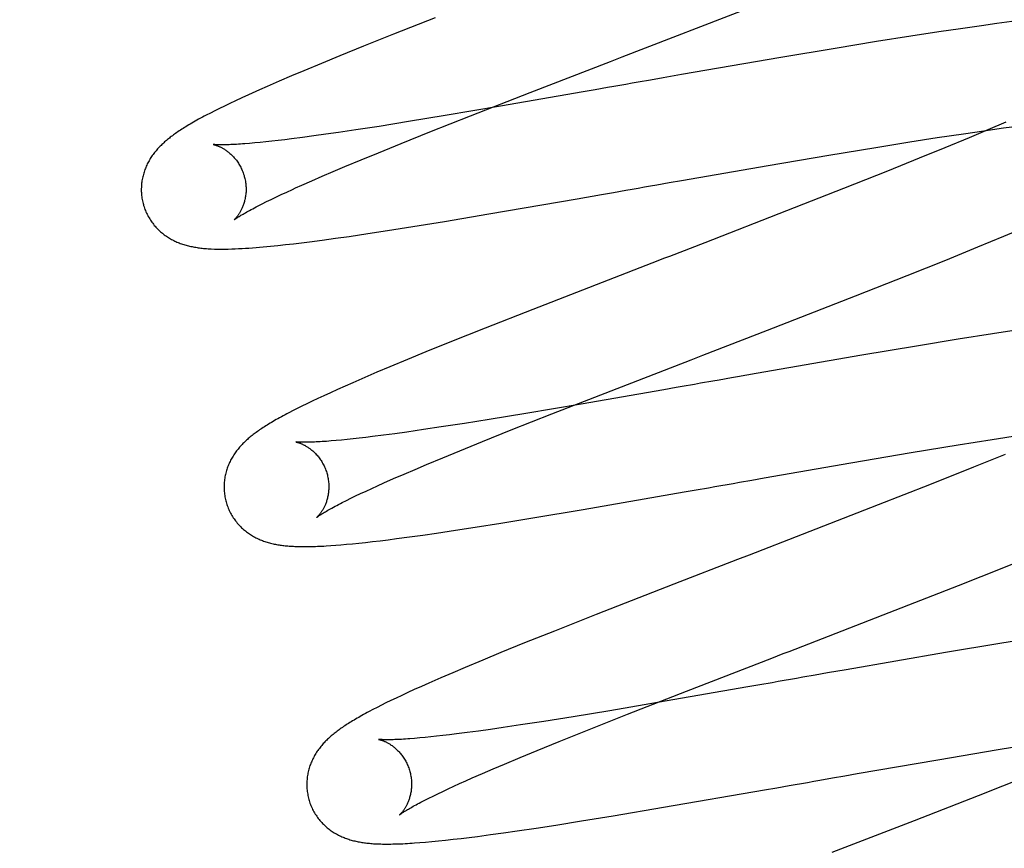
# Model space of a CAD drawing. Header units: inches. Extents: x 0 to 215, y 0 to 139.
# Tile 16 of 112: x 105.128 to 105.316, y 47.977 to 48.135. Entities that reach past the tile are written whole.
import ezdxf

# ---------------------------------------------------------------- set-up
doc = ezdxf.new("R2010")
doc.units = ezdxf.units.IN
doc.header["$LTSCALE"] = 11.804375
doc.header["$MEASUREMENT"] = 0
doc.linetypes.add('HIDDEN', pattern=[0.2, 0.1, -0.1])
doc.layers.add('DEFAULT_2', color=8, linetype='HIDDEN')

msp = doc.modelspace()

# ---------------------------------------------------------------- linework, layer by layer
at = {"layer": 'DEFAULT_2', "color": 8, "linetype": 'HIDDEN'}
for p, q in [((105.12766, 52.22575), (105.12766, 46.72525)), ((105.20695, 48.13518), (105.19897, 48.13203)), ((105.31119, 48.13366), (105.30718, 48.13308)), ((105.31411, 48.13406), (105.31119, 48.13366)), ((105.31697, 48.13444), (105.31411, 48.13406)), ((105.19897, 48.13203), (105.19327, 48.12974)), ((105.29774, 48.13166), (105.29118, 48.13062)), ((105.30305, 48.13247), (105.29774, 48.13166)), ((105.30718, 48.13308), (105.30305, 48.13247)), ((105.19327, 48.12974), (105.18873, 48.1279)), ((105.29118, 48.13062), (105.2833, 48.12933)), ((105.18873, 48.1279), (105.18524, 48.12647)), ((105.2833, 48.12933), (105.27289, 48.12759)), ((105.18524, 48.12647), (105.18191, 48.12507)), ((105.22509, 48.1209), (105.24039, 48.12682)), ((105.27289, 48.12759), (105.25398, 48.12432)), ((105.17951, 48.12406), (105.17718, 48.12306)), ((105.18191, 48.12507), (105.17951, 48.12406)), ((105.25398, 48.12432), (105.25043, 48.1237)), ((105.17491, 48.12207), (105.17344, 48.12142)), ((105.17718, 48.12306), (105.17491, 48.12207)), ((105.24806, 48.12329), (105.2457, 48.12287)), ((105.25043, 48.1237), (105.24806, 48.12329)), ((105.17344, 48.12142), (105.17203, 48.12078)), ((105.21372, 48.11646), (105.22509, 48.1209)), ((105.23519, 48.12103), (105.21943, 48.1183)), ((105.23751, 48.12144), (105.23519, 48.12103)), ((105.23984, 48.12185), (105.23751, 48.12144)), ((105.16673, 48.11831), (105.16577, 48.11784)), ((105.16776, 48.1188), (105.16673, 48.11831)), ((105.16887, 48.11933), (105.16776, 48.1188)), ((105.17006, 48.11988), (105.16887, 48.11933)), ((105.21943, 48.1183), (105.20885, 48.1165)), ((105.16405, 48.11697), (105.16326, 48.11656)), ((105.16488, 48.11739), (105.16405, 48.11697)), ((105.16577, 48.11784), (105.16488, 48.11739)), ((105.20885, 48.1165), (105.20188, 48.11535)), ((105.20594, 48.11338), (105.21372, 48.11646)), ((105.20188, 48.11535), (105.19625, 48.11445)), ((105.31587, 48.11526), (105.31244, 48.11379)), ((105.31538, 48.11414), (105.31808, 48.11451)), ((105.18608, 48.11293), (105.18379, 48.11261)), ((105.18847, 48.11327), (105.18608, 48.11293)), ((105.19182, 48.11377), (105.18847, 48.11327)), ((105.19625, 48.11445), (105.19182, 48.11377)), ((105.20045, 48.11118), (105.20594, 48.11338)), ((105.30274, 48.11229), (105.30778, 48.11305)), ((105.30778, 48.11305), (105.31165, 48.11362)), ((105.31244, 48.11379), (105.30886, 48.11228)), ((105.31165, 48.11362), (105.31538, 48.11414)), ((105.16493, 48.11096), (105.16457, 48.11099)), ((105.17251, 48.11127), (105.17154, 48.11119)), ((105.17354, 48.11137), (105.17251, 48.11127)), ((105.17463, 48.11148), (105.17354, 48.11137)), ((105.17577, 48.11161), (105.17463, 48.11148)), ((105.17697, 48.11174), (105.17577, 48.11161)), ((105.17823, 48.11189), (105.17697, 48.11174)), ((105.17954, 48.11205), (105.17823, 48.11189)), ((105.18161, 48.11232), (105.17954, 48.11205)), ((105.18379, 48.11261), (105.18161, 48.11232)), ((105.19612, 48.10942), (105.20045, 48.11118)), ((105.29103, 48.11043), (105.29752, 48.11148)), ((105.29752, 48.11148), (105.30274, 48.11229)), ((105.30886, 48.11228), (105.30419, 48.11035)), ((105.19284, 48.10807), (105.19612, 48.10942)), ((105.27051, 48.10699), (105.28207, 48.10895)), ((105.28207, 48.10895), (105.29103, 48.11043)), ((105.30419, 48.11035), (105.29933, 48.10836)), ((105.18972, 48.10677), (105.19284, 48.10807)), ((105.25398, 48.10412), (105.27051, 48.10699)), ((105.29933, 48.10836), (105.29327, 48.10591)), ((105.18539, 48.10492), (105.18751, 48.10583)), ((105.18751, 48.10583), (105.18972, 48.10677)), ((105.29327, 48.10591), (105.28487, 48.10257)), ((105.1815, 48.10322), (105.18339, 48.10405)), ((105.18339, 48.10405), (105.18539, 48.10492)), ((105.24924, 48.10329), (105.25161, 48.1037)), ((105.25161, 48.1037), (105.25398, 48.10412)), ((105.17657, 48.10095), (105.17757, 48.10142)), ((105.17757, 48.10142), (105.17862, 48.10191)), ((105.18031, 48.10268), (105.1815, 48.10322)), ((105.23403, 48.10062), (105.23867, 48.10144)), ((105.23867, 48.10144), (105.241, 48.10184)), ((105.241, 48.10184), (105.24335, 48.10225)), ((105.28487, 48.10257), (105.274, 48.09829)), ((105.17316, 48.09927), (105.17392, 48.09966)), ((105.17392, 48.09966), (105.17474, 48.10007)), ((105.17474, 48.10007), (105.17563, 48.1005)), ((105.17563, 48.1005), (105.17657, 48.10095)), ((105.2172, 48.09772), (105.23403, 48.10062)), ((105.20872, 48.0963), (105.2172, 48.09772)), ((105.274, 48.09829), (105.25838, 48.09222)), ((105.20266, 48.09532), (105.20872, 48.0963)), ((105.19051, 48.09345), (105.19409, 48.09398)), ((105.19409, 48.09398), (105.19782, 48.09455)), ((105.19782, 48.09455), (105.20266, 48.09532)), ((105.31544, 48.09346), (105.31926, 48.09507)), ((105.1784, 48.09187), (105.17989, 48.09204)), ((105.17989, 48.09204), (105.18142, 48.09223)), ((105.18142, 48.09223), (105.18299, 48.09242)), ((105.18299, 48.09242), (105.18541, 48.09274)), ((105.18541, 48.09274), (105.18792, 48.09309)), ((105.18792, 48.09309), (105.19051, 48.09345)), ((105.31051, 48.09142), (105.31544, 48.09346)), ((105.17552, 48.09157), (105.17694, 48.09171)), ((105.17694, 48.09171), (105.1784, 48.09187)), ((105.30438, 48.08893), (105.31051, 48.09142)), ((105.29699, 48.08596), (105.30438, 48.08893)), ((105.28718, 48.08208), (105.29699, 48.08596)), ((105.27039, 48.07553), (105.28718, 48.08208)), ((105.22558, 48.0795), (105.21646, 48.07591)), ((105.21646, 48.07591), (105.20974, 48.07323)), ((105.25804, 48.07075), (105.27039, 48.07553)), ((105.31865, 48.07565), (105.31332, 48.07483)), ((105.20974, 48.07323), (105.20517, 48.07137)), ((105.30673, 48.07379), (105.29882, 48.0725)), ((105.31332, 48.07483), (105.30673, 48.07379)), ((105.20517, 48.07137), (105.20166, 48.06993)), ((105.29882, 48.0725), (105.28838, 48.07074)), ((105.20166, 48.06993), (105.19828, 48.06853)), ((105.28838, 48.07074), (105.26823, 48.06726)), ((105.19828, 48.06853), (105.19584, 48.0675)), ((105.1935, 48.06649), (105.19124, 48.06551)), ((105.19584, 48.0675), (105.1935, 48.06649)), ((105.26823, 48.06726), (105.26467, 48.06664)), ((105.18833, 48.06422), (105.18696, 48.0636)), ((105.18977, 48.06487), (105.18833, 48.06422)), ((105.19124, 48.06551), (105.18977, 48.06487)), ((105.22921, 48.05955), (105.24055, 48.06398)), ((105.25059, 48.06417), (105.23482, 48.06143)), ((105.25291, 48.06458), (105.25059, 48.06417)), ((105.25759, 48.0654), (105.25642, 48.06519)), ((105.18345, 48.06197), (105.18245, 48.06148)), ((105.18453, 48.06247), (105.18345, 48.06197)), ((105.18569, 48.06302), (105.18453, 48.06247)), ((105.18696, 48.0636), (105.18569, 48.06302)), ((105.17982, 48.06017), (105.17904, 48.05976)), ((105.18064, 48.06059), (105.17982, 48.06017)), ((105.18152, 48.06102), (105.18064, 48.06059)), ((105.18245, 48.06148), (105.18152, 48.06102)), ((105.23482, 48.06143), (105.22423, 48.05964)), ((105.21727, 48.0585), (105.21256, 48.05774)), ((105.22423, 48.05964), (105.21727, 48.0585)), ((105.22146, 48.05648), (105.22921, 48.05955)), ((105.20471, 48.05655), (105.20151, 48.05608)), ((105.2081, 48.05705), (105.20471, 48.05655)), ((105.21256, 48.05774), (105.2081, 48.05705)), ((105.21599, 48.05428), (105.22146, 48.05648)), ((105.18805, 48.05446), (105.18709, 48.05438)), ((105.18906, 48.05455), (105.18805, 48.05446)), ((105.19014, 48.05466), (105.18906, 48.05455)), ((105.19127, 48.05478), (105.19014, 48.05466)), ((105.19246, 48.05491), (105.19127, 48.05478)), ((105.19371, 48.05506), (105.19246, 48.05491)), ((105.19501, 48.05522), (105.19371, 48.05506)), ((105.19706, 48.05548), (105.19501, 48.05522)), ((105.19923, 48.05577), (105.19706, 48.05548)), ((105.20151, 48.05608), (105.19923, 48.05577)), ((105.30675, 48.05363), (105.31323, 48.05467)), ((105.31323, 48.05467), (105.31845, 48.05549)), ((105.20841, 48.05119), (105.21168, 48.05253)), ((105.21168, 48.05253), (105.21599, 48.05428)), ((105.2978, 48.05215), (105.30675, 48.05363)), ((105.20531, 48.04989), (105.20841, 48.05119)), ((105.28624, 48.05019), (105.2978, 48.05215)), ((105.31571, 48.05181), (105.30966, 48.04936)), ((105.20101, 48.04806), (105.20311, 48.04896)), ((105.20311, 48.04896), (105.20531, 48.04989)), ((105.26973, 48.04732), (105.28624, 48.05019)), ((105.30966, 48.04936), (105.30126, 48.04601)), ((105.19714, 48.04636), (105.19902, 48.04719)), ((105.19902, 48.04719), (105.20101, 48.04806)), ((105.265, 48.04649), (105.26736, 48.0469)), ((105.26736, 48.0469), (105.26973, 48.04732)), ((105.19375, 48.04482), (105.19483, 48.04531)), ((105.19483, 48.04531), (105.19596, 48.04583)), ((105.19596, 48.04583), (105.19714, 48.04636)), ((105.25444, 48.04464), (105.25677, 48.04505)), ((105.25677, 48.04505), (105.25911, 48.04546)), ((105.30126, 48.04601), (105.29147, 48.04216)), ((105.19002, 48.04302), (105.19086, 48.04344)), ((105.19086, 48.04344), (105.19177, 48.04388)), ((105.19177, 48.04388), (105.19273, 48.04434)), ((105.19273, 48.04434), (105.19375, 48.04482)), ((105.23517, 48.0413), (105.25444, 48.04464)), ((105.18923, 48.04263), (105.19002, 48.04302)), ((105.22556, 48.03969), (105.23517, 48.0413)), ((105.29147, 48.04216), (105.27697, 48.03651)), ((105.21945, 48.03869), (105.22556, 48.03969)), ((105.21082, 48.03733), (105.21458, 48.03791)), ((105.21458, 48.03791), (105.21945, 48.03869)), ((105.19799, 48.03553), (105.19959, 48.03574)), ((105.19959, 48.03574), (105.20206, 48.03607)), ((105.20206, 48.03607), (105.20459, 48.03642)), ((105.20459, 48.03642), (105.20721, 48.0368)), ((105.20721, 48.0368), (105.21082, 48.03733)), ((105.27697, 48.03651), (105.26686, 48.0326)), ((105.18705, 48.03441), (105.18798, 48.03448)), ((105.18798, 48.03448), (105.18897, 48.03456)), ((105.18897, 48.03456), (105.19003, 48.03465)), ((105.19003, 48.03465), (105.19115, 48.03476)), ((105.19115, 48.03476), (105.19235, 48.03488)), ((105.19235, 48.03488), (105.19363, 48.03502)), ((105.19363, 48.03502), (105.195, 48.03517)), ((105.195, 48.03517), (105.19645, 48.03534)), ((105.19645, 48.03534), (105.19799, 48.03553)), ((105.31545, 48.03024), (105.32171, 48.03276)), ((105.30684, 48.02681), (105.31545, 48.03024)), ((105.25247, 48.02704), (105.23766, 48.02126)), ((105.29355, 48.02161), (105.30684, 48.02681)), ((105.23766, 48.02126), (105.22969, 48.0181)), ((105.22969, 48.0181), (105.224, 48.01582)), ((105.32261, 48.01701), (105.31472, 48.01572)), ((105.224, 48.01582), (105.21948, 48.01398)), ((105.31472, 48.01572), (105.3043, 48.01397)), ((105.21948, 48.01398), (105.21602, 48.01255)), ((105.3043, 48.01397), (105.28538, 48.01071)), ((105.21602, 48.01255), (105.2127, 48.01116)), ((105.2103, 48.01014), (105.208, 48.00915)), ((105.2127, 48.01116), (105.2103, 48.01014)), ((105.27946, 48.00967), (105.27709, 48.00926)), ((105.28182, 48.01009), (105.27946, 48.00967)), ((105.28538, 48.01071), (105.28182, 48.01009)), ((105.20432, 48.00752), (105.20296, 48.00691)), ((105.20577, 48.00817), (105.20432, 48.00752)), ((105.208, 48.00915), (105.20577, 48.00817)), ((105.26658, 48.00742), (105.25082, 48.00468)), ((105.2689, 48.00782), (105.26658, 48.00742)), ((105.27123, 48.00823), (105.2689, 48.00782)), ((105.20056, 48.0058), (105.19949, 48.00529)), ((105.20171, 48.00633), (105.20056, 48.0058)), ((105.20296, 48.00691), (105.20171, 48.00633)), ((105.24367, 48.00223), (105.2549, 48.00663)), ((105.19669, 48.00392), (105.19586, 48.00351)), ((105.19756, 48.00436), (105.19669, 48.00392)), ((105.19849, 48.00481), (105.19756, 48.00436)), ((105.19949, 48.00529), (105.19849, 48.00481)), ((105.25082, 48.00468), (105.24025, 48.00289)), ((105.19508, 48.0031), (105.19434, 48.00271)), ((105.19586, 48.00351), (105.19508, 48.0031)), ((105.24025, 48.00289), (105.23328, 48.00174)), ((105.23602, 47.9992), (105.24367, 48.00223)), ((105.22324, 48.00016), (105.2199, 47.99967)), ((105.22766, 48.00084), (105.22324, 48.00016)), ((105.23328, 48.00174), (105.22766, 48.00084)), ((105.20723, 47.99801), (105.2061, 47.99789)), ((105.20843, 47.99814), (105.20723, 47.99801)), ((105.20968, 47.99829), (105.20843, 47.99814)), ((105.21099, 47.99845), (105.20968, 47.99829)), ((105.21305, 47.99871), (105.21099, 47.99845)), ((105.21522, 47.99901), (105.21305, 47.99871)), ((105.21751, 47.99932), (105.21522, 47.99901)), ((105.2199, 47.99967), (105.21751, 47.99932)), ((105.23063, 47.99703), (105.23602, 47.9992)), ((105.20399, 47.99768), (105.20302, 47.9976)), ((105.20502, 47.99778), (105.20399, 47.99768)), ((105.2061, 47.99789), (105.20502, 47.99778)), ((105.2264, 47.9953), (105.23063, 47.99703)), ((105.31438, 47.99549), (105.32332, 47.99697)), ((105.22319, 47.99398), (105.2264, 47.9953)), ((105.30284, 47.99353), (105.31438, 47.99549)), ((105.218, 47.99178), (105.22016, 47.9927)), ((105.22016, 47.9927), (105.22319, 47.99398)), ((105.28749, 47.99087), (105.30284, 47.99353)), ((105.21402, 47.99005), (105.21595, 47.9909)), ((105.21595, 47.9909), (105.218, 47.99178)), ((105.28512, 47.99046), (105.28749, 47.99087)), ((105.21049, 47.98846), (105.21161, 47.98897)), ((105.21161, 47.98897), (105.21279, 47.9895)), ((105.21279, 47.9895), (105.21402, 47.99005)), ((105.28038, 47.98963), (105.28275, 47.99004)), ((105.28275, 47.99004), (105.28512, 47.99046)), ((105.32022, 47.99048), (105.31054, 47.98665)), ((105.20656, 47.9866), (105.20746, 47.98704)), ((105.20746, 47.98704), (105.20841, 47.98749)), ((105.20841, 47.98749), (105.20942, 47.98797)), ((105.20942, 47.98797), (105.21049, 47.98846)), ((105.25054, 47.98444), (105.26981, 47.98778)), ((105.26981, 47.98778), (105.27215, 47.98818)), ((105.27215, 47.98818), (105.27449, 47.9886)), ((105.20495, 47.9858), (105.20573, 47.98619)), ((105.20573, 47.98619), (105.20656, 47.9866)), ((105.31054, 47.98665), (105.29834, 47.98189)), ((105.24093, 47.98283), (105.25054, 47.98444)), ((105.22997, 47.98106), (105.23484, 47.98183)), ((105.23484, 47.98183), (105.24093, 47.98283)), ((105.29834, 47.98189), (105.28262, 47.9758)), ((105.21504, 47.9789), (105.21748, 47.97923)), ((105.21748, 47.97923), (105.22001, 47.97957)), ((105.22001, 47.97957), (105.22262, 47.97995)), ((105.22262, 47.97995), (105.22622, 47.98048)), ((105.22622, 47.98048), (105.22997, 47.98106)), ((105.20404, 47.97771), (105.20513, 47.9778)), ((105.20513, 47.9778), (105.2063, 47.97791)), ((105.2063, 47.97791), (105.20756, 47.97803)), ((105.20756, 47.97803), (105.20893, 47.97817)), ((105.20893, 47.97817), (105.2104, 47.97833)), ((105.2104, 47.97833), (105.21192, 47.97851)), ((105.21192, 47.97851), (105.21346, 47.9787)), ((105.21346, 47.9787), (105.21504, 47.9789))]:
    msp.add_line(p, q, dxfattribs=at)
for points in [[(105.24039, 48.12682), (105.24262, 48.12769), (105.26735, 48.13729)], [(105.2457, 48.12287), (105.24453, 48.12267), (105.24335, 48.12246), (105.24218, 48.12226), (105.24101, 48.12205), (105.23984, 48.12185)], [(105.17203, 48.12078), (105.17135, 48.12048), (105.17006, 48.11988)], [(105.16326, 48.11656), (105.16288, 48.11636), (105.16252, 48.11617), (105.16216, 48.11598), (105.16181, 48.11579), (105.16148, 48.1156), (105.16115, 48.11542), (105.16083, 48.11524), (105.16052, 48.11506), (105.16022, 48.11488), (105.15992, 48.11471), (105.15964, 48.11454), (105.15936, 48.11437), (105.15909, 48.11421), (105.15883, 48.11404), (105.15858, 48.11388), (105.15833, 48.11372), (105.1581, 48.11357), (105.15786, 48.11341), (105.15764, 48.11326), (105.15742, 48.11311), (105.15721, 48.11296), (105.157, 48.11281), (105.1568, 48.11266), (105.1566, 48.11251), (105.15641, 48.11236), (105.15622, 48.11221), (105.15603, 48.11207), (105.15585, 48.11192), (105.15567, 48.11176), (105.15549, 48.11161), (105.15531, 48.11146), (105.15514, 48.1113), (105.15497, 48.11114), (105.1548, 48.11098), (105.15463, 48.11082), (105.15447, 48.11066), (105.1543, 48.11049), (105.15414, 48.11032), (105.15399, 48.11015), (105.15383, 48.10997), (105.15368, 48.10979), (105.15353, 48.10961), (105.15339, 48.10943), (105.15325, 48.10925), (105.15311, 48.10906), (105.15297, 48.10887), (105.15284, 48.10868), (105.15272, 48.10849), (105.15259, 48.10829), (105.15247, 48.10809), (105.15235, 48.10789), (105.15224, 48.10769), (105.15213, 48.10748), (105.15202, 48.10727), (105.15192, 48.10705), (105.15182, 48.10684), (105.15173, 48.10662), (105.15164, 48.1064), (105.15155, 48.10618), (105.15147, 48.10596), (105.1514, 48.10573), (105.15133, 48.1055), (105.15126, 48.10527), (105.1512, 48.10503), (105.15114, 48.10479), (105.15109, 48.10455), (105.15104, 48.10431), (105.151, 48.10406), (105.15096, 48.10382), (105.15093, 48.10357), (105.15091, 48.10332), (105.15089, 48.10306), (105.15088, 48.10281), (105.15087, 48.10255), (105.15087, 48.1023), (105.15087, 48.10204), (105.15088, 48.10179), (105.1509, 48.10153), (105.15093, 48.10127), (105.15096, 48.10102), (105.15099, 48.10076), (105.15104, 48.1005), (105.15108, 48.10025), (105.15114, 48.1), (105.1512, 48.09974), (105.15126, 48.09953)], [(105.16457, 48.11099), (105.16458, 48.11099), (105.1646, 48.11099), (105.16462, 48.11098), (105.16465, 48.11097), (105.16469, 48.11097), (105.16473, 48.11096), (105.16478, 48.11095), (105.16483, 48.11093), (105.16489, 48.11091), (105.16495, 48.1109), (105.16502, 48.11087), (105.1651, 48.11085), (105.16518, 48.11082), (105.16526, 48.1108), (105.16535, 48.11076), (105.16544, 48.11073), (105.16553, 48.11069), (105.16563, 48.11065), (105.16573, 48.11061), (105.16583, 48.11056), (105.16593, 48.11051), (105.16604, 48.11046), (105.16615, 48.1104), (105.16627, 48.11034), (105.16638, 48.11028), (105.1665, 48.11021), (105.16662, 48.11013), (105.16675, 48.11006), (105.16687, 48.10998), (105.167, 48.10989), (105.16713, 48.1098), (105.16726, 48.1097), (105.16739, 48.1096), (105.16752, 48.1095), (105.16766, 48.10939), (105.16779, 48.10927), (105.16793, 48.10915), (105.16806, 48.10902), (105.1682, 48.10889), (105.16834, 48.10875), (105.16848, 48.1086), (105.16861, 48.10845), (105.16875, 48.10829), (105.16888, 48.10813), (105.16901, 48.10796), (105.16914, 48.10778), (105.16927, 48.1076), (105.16939, 48.10742), (105.16951, 48.10723), (105.16963, 48.10703), (105.16974, 48.10683), (105.16985, 48.10663), (105.16995, 48.10642), (105.17005, 48.10621), (105.17014, 48.10599), (105.17023, 48.10577), (105.17032, 48.10555), (105.1704, 48.10532), (105.17047, 48.10509), (105.17053, 48.10489)], [(105.17154, 48.11119), (105.17064, 48.11112), (105.17021, 48.11109), (105.1698, 48.11106), (105.1694, 48.11103), (105.16902, 48.11101), (105.16865, 48.11099), (105.16831, 48.11097), (105.16797, 48.11096), (105.16766, 48.11095), (105.16736, 48.11094), (105.16708, 48.11093), (105.16681, 48.11092), (105.16656, 48.11092), (105.16633, 48.11092), (105.16611, 48.11092), (105.16591, 48.11092), (105.16573, 48.11092), (105.16556, 48.11093), (105.1654, 48.11093), (105.16526, 48.11094), (105.16513, 48.11094), (105.16502, 48.11095), (105.16493, 48.11096)], [(105.17053, 48.10489), (105.17058, 48.10469), (105.17063, 48.10446), (105.17068, 48.10422), (105.17073, 48.10399), (105.17077, 48.10375), (105.1708, 48.10352), (105.17082, 48.10328), (105.17084, 48.10305), (105.17085, 48.10282), (105.17086, 48.10259), (105.17086, 48.10236), (105.17086, 48.10214), (105.17085, 48.10191), (105.17083, 48.10169), (105.17081, 48.10147), (105.17078, 48.10126), (105.17075, 48.10105), (105.17072, 48.10085), (105.17068, 48.10065), (105.17064, 48.10045), (105.17059, 48.10026), (105.17055, 48.10007), (105.17049, 48.09989), (105.17044, 48.09972), (105.17039, 48.09955), (105.17033, 48.09939), (105.17027, 48.09923), (105.17021, 48.09907), (105.17014, 48.09892), (105.17008, 48.09878), (105.17001, 48.09864), (105.16995, 48.0985), (105.16988, 48.09837), (105.16982, 48.09825), (105.16975, 48.09813), (105.16968, 48.09801), (105.16962, 48.0979), (105.16955, 48.0978), (105.16949, 48.0977), (105.16942, 48.0976), (105.16936, 48.09751), (105.16929, 48.09742), (105.16923, 48.09733), (105.16917, 48.09725), (105.16911, 48.09718), (105.16905, 48.09711), (105.169, 48.09704), (105.16895, 48.09698), (105.16889, 48.09692), (105.16885, 48.09686), (105.1688, 48.09682), (105.16876, 48.09677), (105.16872, 48.09673), (105.16868, 48.0967), (105.16865, 48.09667), (105.16863, 48.09664), (105.16861, 48.09662), (105.16859, 48.09661), (105.16858, 48.0966), (105.16858, 48.0966)], [(105.24335, 48.10225), (105.24453, 48.10246), (105.2457, 48.10267), (105.24688, 48.10287), (105.24806, 48.10308), (105.24924, 48.10329)], [(105.17862, 48.10191), (105.17974, 48.10242), (105.18031, 48.10268)], [(105.15126, 48.09953), (105.15132, 48.09932), (105.15139, 48.09908), (105.15148, 48.09884), (105.15157, 48.09859), (105.15166, 48.09836), (105.15176, 48.09812), (105.15186, 48.09789), (105.15198, 48.09766), (105.15209, 48.09743), (105.15221, 48.09721), (105.15234, 48.09699), (105.15247, 48.09677), (105.15261, 48.09656), (105.15275, 48.09635), (105.15289, 48.09614), (105.15304, 48.09594), (105.15319, 48.09575), (105.15335, 48.09555), (105.15351, 48.09537), (105.15367, 48.09518), (105.15384, 48.095), (105.15401, 48.09483), (105.15418, 48.09466), (105.15435, 48.0945), (105.15453, 48.09434), (105.15471, 48.09418), (105.15489, 48.09403), (105.15508, 48.09389), (105.15526, 48.09374), (105.15545, 48.09361), (105.15565, 48.09347), (105.15584, 48.09334), (105.15604, 48.09322), (105.15624, 48.0931), (105.15644, 48.09298), (105.15664, 48.09287), (105.15685, 48.09276), (105.15705, 48.09265), (105.15726, 48.09255), (105.15747, 48.09246), (105.15768, 48.09236), (105.15789, 48.09228), (105.1581, 48.09219), (105.15831, 48.09211), (105.15853, 48.09203), (105.15875, 48.09196), (105.15897, 48.09189), (105.15919, 48.09182), (105.15941, 48.09175), (105.15964, 48.09169), (105.15986, 48.09163), (105.16009, 48.09158), (105.16032, 48.09153), (105.16055, 48.09148), (105.16078, 48.09143), (105.16102, 48.09139), (105.16126, 48.09135), (105.1615, 48.09131), (105.16174, 48.09127), (105.16199, 48.09124), (105.16224, 48.09121), (105.1625, 48.09118), (105.16277, 48.09115), (105.16304, 48.09113), (105.16331, 48.09111), (105.1636, 48.09109), (105.16389, 48.09107), (105.16418, 48.09105)], [(105.16857, 48.09659), (105.16858, 48.0966), (105.16859, 48.0966), (105.1686, 48.09662), (105.16862, 48.09663), (105.16866, 48.09666), (105.1687, 48.09669), (105.16875, 48.09673), (105.16881, 48.09677), (105.16888, 48.09682), (105.16896, 48.09688), (105.16905, 48.09694), (105.16916, 48.09701), (105.16928, 48.09709), (105.16941, 48.09717), (105.16955, 48.09726), (105.16971, 48.09736), (105.16988, 48.09747), (105.17007, 48.09758), (105.17028, 48.0977), (105.17049, 48.09783), (105.17073, 48.09796), (105.17098, 48.09811), (105.17124, 48.09825), (105.17152, 48.09841), (105.17182, 48.09857), (105.17213, 48.09873), (105.17246, 48.09891), (105.1728, 48.09909), (105.17316, 48.09927)], [(105.25838, 48.09222), (105.25166, 48.08962), (105.25054, 48.08919), (105.24943, 48.08876), (105.24831, 48.08833), (105.22558, 48.0795)], [(105.16418, 48.09105), (105.16483, 48.09103), (105.1655, 48.09101), (105.16616, 48.09101), (105.16682, 48.09101), (105.16747, 48.09102), (105.16813, 48.09104), (105.16878, 48.09107), (105.16944, 48.0911), (105.1701, 48.09113), (105.17076, 48.09117), (105.17142, 48.09122), (105.17209, 48.09126), (105.17276, 48.09132), (105.17344, 48.09137), (105.17413, 48.09143), (105.17552, 48.09157)], [(105.24055, 48.06398), (105.25581, 48.06989), (105.25804, 48.07075)], [(105.26112, 48.06602), (105.25994, 48.06581), (105.25759, 48.0654)], [(105.26467, 48.06664), (105.26349, 48.06643), (105.26112, 48.06602)], [(105.25642, 48.06519), (105.25408, 48.06478), (105.25291, 48.06458)], [(105.17904, 48.05976), (105.17866, 48.05957), (105.1783, 48.05937), (105.17795, 48.05918), (105.1776, 48.05899), (105.17727, 48.05881), (105.17694, 48.05863), (105.17662, 48.05845), (105.17631, 48.05827), (105.17602, 48.0581), (105.17572, 48.05792), (105.17544, 48.05776), (105.17517, 48.05759), (105.1749, 48.05742), (105.17464, 48.05726), (105.17439, 48.0571), (105.17414, 48.05694), (105.1739, 48.05679), (105.17367, 48.05663), (105.17345, 48.05648), (105.17323, 48.05633), (105.17302, 48.05618), (105.17281, 48.05603), (105.17261, 48.05588), (105.17241, 48.05573), (105.17222, 48.05559), (105.17203, 48.05544), (105.17184, 48.05529), (105.17166, 48.05514), (105.17147, 48.05499), (105.17129, 48.05483), (105.17112, 48.05468), (105.17094, 48.05452), (105.17077, 48.05437), (105.1706, 48.05421), (105.17043, 48.05404), (105.17027, 48.05388), (105.17011, 48.05371), (105.16995, 48.05354), (105.16979, 48.05337), (105.16963, 48.05319), (105.16948, 48.05301), (105.16933, 48.05283), (105.16919, 48.05265), (105.16905, 48.05247), (105.16891, 48.05228), (105.16877, 48.0521), (105.16864, 48.0519), (105.16851, 48.05171), (105.16839, 48.05151), (105.16827, 48.05131), (105.16815, 48.05111), (105.16803, 48.05091), (105.16792, 48.0507), (105.16782, 48.05049), (105.16771, 48.05027), (105.16761, 48.05006), (105.16752, 48.04984), (105.16743, 48.04962), (105.16735, 48.0494), (105.16727, 48.04917), (105.16719, 48.04895), (105.16712, 48.04872), (105.16705, 48.04848), (105.16699, 48.04825), (105.16693, 48.04801), (105.16688, 48.04777), (105.16683, 48.04752), (105.16679, 48.04728), (105.16675, 48.04703), (105.16672, 48.04678), (105.1667, 48.04653), (105.16668, 48.04628), (105.16667, 48.04602), (105.16666, 48.04577), (105.16666, 48.04551), (105.16666, 48.04526), (105.16668, 48.045), (105.16669, 48.04474), (105.16672, 48.04448), (105.16675, 48.04423), (105.16678, 48.04397), (105.16683, 48.04371), (105.16687, 48.04346), (105.16693, 48.04321), (105.16699, 48.04295), (105.16705, 48.04274)], [(105.18709, 48.05438), (105.1862, 48.05431), (105.18578, 48.05428), (105.18537, 48.05425), (105.18498, 48.05423), (105.18461, 48.05421), (105.18426, 48.05419), (105.18392, 48.05417), (105.18359, 48.05416), (105.18329, 48.05415), (105.18299, 48.05414), (105.18272, 48.05413), (105.18246, 48.05413), (105.18222, 48.05413), (105.18199, 48.05413), (105.18179, 48.05413), (105.1816, 48.05413), (105.18143, 48.05413), (105.18127, 48.05414), (105.18113, 48.05414), (105.18101, 48.05415), (105.18089, 48.05415), (105.18079, 48.05416), (105.1807, 48.05417), (105.18062, 48.05417), (105.18056, 48.05418), (105.1805, 48.05418), (105.18045, 48.05419), (105.18042, 48.05419), (105.18039, 48.0542), (105.18037, 48.0542), (105.18037, 48.0542)], [(105.18037, 48.0542), (105.18036, 48.0542), (105.18037, 48.0542), (105.18039, 48.0542), (105.18041, 48.05419), (105.18044, 48.05418), (105.18047, 48.05418), (105.18051, 48.05417), (105.18056, 48.05415), (105.18062, 48.05414), (105.18068, 48.05412), (105.18074, 48.05411), (105.18081, 48.05409), (105.18088, 48.05406), (105.18096, 48.05404), (105.18104, 48.05401), (105.18113, 48.05397), (105.18122, 48.05394), (105.18131, 48.0539), (105.18141, 48.05386), (105.18151, 48.05382), (105.18161, 48.05377), (105.18172, 48.05372), (105.18183, 48.05367), (105.18194, 48.05361), (105.18205, 48.05355), (105.18217, 48.05349), (105.18229, 48.05342), (105.18241, 48.05335), (105.18253, 48.05327), (105.18266, 48.05319), (105.18278, 48.0531), (105.18291, 48.05301), (105.18304, 48.05292), (105.18318, 48.05281), (105.18331, 48.05271), (105.18344, 48.0526), (105.18358, 48.05248), (105.18371, 48.05236), (105.18385, 48.05223), (105.18399, 48.0521), (105.18413, 48.05196), (105.18426, 48.05181), (105.1844, 48.05166), (105.18453, 48.0515), (105.18467, 48.05134), (105.1848, 48.05117), (105.18493, 48.05099), (105.18505, 48.05081), (105.18518, 48.05063), (105.1853, 48.05044), (105.18541, 48.05024), (105.18553, 48.05004), (105.18564, 48.04984), (105.18574, 48.04963), (105.18584, 48.04942), (105.18593, 48.0492), (105.18602, 48.04898), (105.18611, 48.04876), (105.18619, 48.04853), (105.18626, 48.0483), (105.18632, 48.0481)], [(105.18632, 48.0481), (105.18637, 48.0479), (105.18643, 48.04767), (105.18648, 48.04743), (105.18652, 48.0472), (105.18656, 48.04696), (105.18659, 48.04673), (105.18661, 48.04649), (105.18663, 48.04626), (105.18664, 48.04603), (105.18665, 48.0458), (105.18665, 48.04557), (105.18665, 48.04535), (105.18664, 48.04512), (105.18662, 48.0449), (105.1866, 48.04469), (105.18658, 48.04448), (105.18655, 48.04427), (105.18651, 48.04406), (105.18647, 48.04386), (105.18643, 48.04366), (105.18639, 48.04347), (105.18634, 48.04329), (105.18629, 48.04311), (105.18623, 48.04293), (105.18618, 48.04276), (105.18612, 48.0426), (105.18606, 48.04244), (105.186, 48.04228), (105.18594, 48.04214), (105.18587, 48.04199), (105.18581, 48.04185), (105.18574, 48.04172), (105.18568, 48.04159), (105.18561, 48.04146), (105.18555, 48.04134), (105.18548, 48.04123), (105.18541, 48.04112), (105.18535, 48.04101), (105.18528, 48.04091), (105.18522, 48.04081), (105.18515, 48.04072), (105.18509, 48.04063), (105.18503, 48.04055), (105.18497, 48.04047), (105.18491, 48.04039), (105.18485, 48.04032), (105.18479, 48.04025), (105.18474, 48.04019), (105.18469, 48.04013), (105.18464, 48.04008), (105.1846, 48.04003), (105.18455, 48.03998), (105.18451, 48.03994), (105.18448, 48.03991), (105.18445, 48.03988), (105.18442, 48.03985), (105.1844, 48.03983), (105.18438, 48.03982), (105.18437, 48.03981), (105.18437, 48.0398)], [(105.25911, 48.04546), (105.26029, 48.04566), (105.26146, 48.04587), (105.26264, 48.04608), (105.26382, 48.04628), (105.265, 48.04649)], [(105.16705, 48.04274), (105.16711, 48.04253), (105.16719, 48.04228), (105.16727, 48.04204), (105.16736, 48.04179), (105.16746, 48.04155), (105.16756, 48.04131), (105.16766, 48.04108), (105.16778, 48.04085), (105.16789, 48.04062), (105.16802, 48.04039), (105.16815, 48.04017), (105.16828, 48.03995), (105.16842, 48.03973), (105.16856, 48.03952), (105.16871, 48.03932), (105.16886, 48.03911), (105.16901, 48.03892), (105.16917, 48.03872), (105.16933, 48.03853), (105.1695, 48.03835), (105.16967, 48.03817), (105.16984, 48.038), (105.17001, 48.03783), (105.17019, 48.03766), (105.17037, 48.0375), (105.17055, 48.03735), (105.17074, 48.0372), (105.17093, 48.03705), (105.17112, 48.03691), (105.17131, 48.03677), (105.1715, 48.03664), (105.1717, 48.03651), (105.1719, 48.03638), (105.17211, 48.03626), (105.17231, 48.03614), (105.17252, 48.03603), (105.17272, 48.03592), (105.17293, 48.03582), (105.17314, 48.03572), (105.17335, 48.03562), (105.17356, 48.03553), (105.17378, 48.03544), (105.17399, 48.03536), (105.17421, 48.03528), (105.17443, 48.0352), (105.17465, 48.03513), (105.17488, 48.03506), (105.1751, 48.03499), (105.17533, 48.03493), (105.17555, 48.03487), (105.17578, 48.03481), (105.17601, 48.03476), (105.17624, 48.03471), (105.17646, 48.03466), (105.17669, 48.03462), (105.17692, 48.03458), (105.17716, 48.03454), (105.17739, 48.0345), (105.17763, 48.03447), (105.17786, 48.03444), (105.1781, 48.03441), (105.17835, 48.03438), (105.17859, 48.03436), (105.17884, 48.03434), (105.1791, 48.03432), (105.17936, 48.0343), (105.17962, 48.03428), (105.1799, 48.03427), (105.18018, 48.03425), (105.18046, 48.03424), (105.18076, 48.03423), (105.18106, 48.03423), (105.18137, 48.03422), (105.18168, 48.03422), (105.18201, 48.03422), (105.18234, 48.03422), (105.18268, 48.03422), (105.18303, 48.03423), (105.18339, 48.03424), (105.18375, 48.03425), (105.18413, 48.03426), (105.18452, 48.03427), (105.18491, 48.03429), (105.18532, 48.03431), (105.18573, 48.03433), (105.18616, 48.03436), (105.18705, 48.03441)], [(105.18437, 48.0398), (105.18437, 48.03981), (105.18439, 48.03982), (105.18441, 48.03984), (105.18444, 48.03986), (105.18448, 48.03989), (105.18453, 48.03993), (105.18459, 48.03997), (105.18466, 48.04002), (105.18473, 48.04007), (105.18483, 48.04014), (105.18493, 48.04021), (105.18504, 48.04028), (105.18517, 48.04036), (105.18531, 48.04045), (105.18546, 48.04055), (105.18563, 48.04065), (105.18582, 48.04077), (105.18602, 48.04088), (105.18624, 48.04101), (105.18647, 48.04114), (105.18671, 48.04128), (105.18697, 48.04143), (105.18725, 48.04158), (105.18754, 48.04174), (105.18785, 48.04191), (105.18817, 48.04208), (105.18851, 48.04225), (105.18887, 48.04244), (105.18923, 48.04263)], [(105.26686, 48.0326), (105.26462, 48.03174), (105.25247, 48.02704)], [(105.2549, 48.00663), (105.27116, 48.01293), (105.27227, 48.01336), (105.27338, 48.01379), (105.27449, 48.01422), (105.29355, 48.02161)], [(105.27709, 48.00926), (105.27592, 48.00905), (105.27474, 48.00885), (105.27357, 48.00864), (105.2724, 48.00843), (105.27123, 48.00823)], [(105.19434, 48.00271), (105.19398, 48.00252), (105.19364, 48.00234), (105.1933, 48.00215), (105.19298, 48.00197), (105.19266, 48.0018), (105.19235, 48.00162), (105.19205, 48.00145), (105.19176, 48.00128), (105.19148, 48.00111), (105.1912, 48.00095), (105.19093, 48.00078), (105.19067, 48.00062), (105.19042, 48.00047), (105.19018, 48.00031), (105.18994, 48.00016), (105.18971, 48), (105.18948, 47.99985), (105.18926, 47.9997), (105.18904, 47.99955), (105.18883, 47.99941), (105.18863, 47.99926), (105.18843, 47.99911), (105.18823, 47.99897), (105.18804, 47.99882), (105.18785, 47.99867), (105.18766, 47.99852), (105.18748, 47.99837), (105.18729, 47.99822), (105.18711, 47.99807), (105.18694, 47.99791), (105.18676, 47.99776), (105.18659, 47.9976), (105.18642, 47.99744), (105.18625, 47.99728), (105.18608, 47.99711), (105.18592, 47.99694), (105.18576, 47.99677), (105.1856, 47.9966), (105.18544, 47.99642), (105.18529, 47.99625), (105.18514, 47.99607), (105.18499, 47.99588), (105.18485, 47.9957), (105.18471, 47.99551), (105.18458, 47.99532), (105.18445, 47.99513), (105.18432, 47.99494), (105.18419, 47.99474), (105.18407, 47.99454), (105.18395, 47.99434), (105.18383, 47.99413), (105.18372, 47.99392), (105.18362, 47.99371), (105.18351, 47.9935), (105.18341, 47.99328), (105.18332, 47.99307), (105.18323, 47.99285), (105.18314, 47.99262), (105.18306, 47.9924), (105.18299, 47.99217), (105.18291, 47.99194), (105.18285, 47.99171), (105.18278, 47.99147), (105.18273, 47.99123), (105.18267, 47.99099), (105.18263, 47.99075), (105.18258, 47.9905), (105.18255, 47.99025), (105.18252, 47.99), (105.18249, 47.98975), (105.18247, 47.9895), (105.18246, 47.98924), (105.18245, 47.98899), (105.18245, 47.98873), (105.18245, 47.98847), (105.18247, 47.98821), (105.18248, 47.98796), (105.18251, 47.9877), (105.18254, 47.98744), (105.18257, 47.98718), (105.18262, 47.98693), (105.18267, 47.98667), (105.18272, 47.98642), (105.18278, 47.98616), (105.18284, 47.98595)], [(105.20302, 47.9976), (105.20212, 47.99753), (105.2017, 47.9975), (105.20129, 47.99747), (105.2009, 47.99744), (105.20053, 47.99742), (105.20019, 47.9974), (105.19985, 47.99739), (105.19954, 47.99737), (105.19924, 47.99736), (105.19896, 47.99735), (105.1987, 47.99735), (105.19844, 47.99734), (105.19821, 47.99734), (105.19798, 47.99734), (105.19778, 47.99733), (105.19758, 47.99734), (105.1974, 47.99734), (105.19723, 47.99734), (105.19708, 47.99735), (105.19694, 47.99735), (105.19681, 47.99736), (105.19669, 47.99736), (105.19659, 47.99737), (105.1965, 47.99737), (105.19642, 47.99738), (105.19635, 47.99739), (105.19629, 47.99739), (105.19625, 47.9974), (105.19621, 47.9974), (105.19618, 47.9974), (105.19616, 47.99741), (105.19616, 47.99741)], [(105.19616, 47.99741), (105.19616, 47.99741), (105.19616, 47.99741), (105.19618, 47.9974), (105.1962, 47.9974), (105.19623, 47.99739), (105.19626, 47.99739), (105.19631, 47.99738), (105.19636, 47.99736), (105.19641, 47.99735), (105.19647, 47.99733), (105.19654, 47.99731), (105.19661, 47.99729), (105.19668, 47.99727), (105.19676, 47.99724), (105.19684, 47.99721), (105.19693, 47.99718), (105.19702, 47.99715), (105.19711, 47.99711), (105.19721, 47.99707), (105.19731, 47.99702), (105.19741, 47.99698), (105.19752, 47.99693), (105.19763, 47.99687), (105.19774, 47.99682), (105.19785, 47.99676), (105.19797, 47.99669), (105.19809, 47.99662), (105.19821, 47.99655), (105.19833, 47.99647), (105.19845, 47.99639), (105.19858, 47.99631), (105.19871, 47.99622), (105.19884, 47.99612), (105.19897, 47.99602), (105.19911, 47.99591), (105.19924, 47.9958), (105.19938, 47.99569), (105.19951, 47.99556), (105.19965, 47.99544), (105.19979, 47.9953), (105.19992, 47.99516), (105.20006, 47.99502), (105.20019, 47.99486), (105.20033, 47.99471), (105.20046, 47.99454), (105.20059, 47.99437), (105.20072, 47.9942), (105.20085, 47.99402), (105.20097, 47.99383), (105.20109, 47.99364), (105.20121, 47.99345), (105.20132, 47.99325), (105.20143, 47.99304), (105.20153, 47.99284), (105.20163, 47.99262), (105.20173, 47.99241), (105.20181, 47.99219), (105.2019, 47.99196), (105.20198, 47.99174), (105.20205, 47.99151), (105.20211, 47.99131)], [(105.20211, 47.99131), (105.20216, 47.99111), (105.20222, 47.99088), (105.20227, 47.99064), (105.20231, 47.99041), (105.20235, 47.99017), (105.20238, 47.98994), (105.2024, 47.98971), (105.20242, 47.98948), (105.20243, 47.98924), (105.20244, 47.98902), (105.20244, 47.98879), (105.20244, 47.98856), (105.20243, 47.98834), (105.20241, 47.98812), (105.20239, 47.9879), (105.20237, 47.98769), (105.20234, 47.98748), (105.2023, 47.98728), (105.20227, 47.98708), (105.20222, 47.98688), (105.20218, 47.98669), (105.20213, 47.98651), (105.20208, 47.98633), (105.20203, 47.98615), (105.20197, 47.98598), (105.20191, 47.98582), (105.20186, 47.98566), (105.20179, 47.9855), (105.20173, 47.98535), (105.20167, 47.98521), (105.2016, 47.98507), (105.20154, 47.98494), (105.20147, 47.98481), (105.20141, 47.98468), (105.20134, 47.98456), (105.20127, 47.98445), (105.20121, 47.98434), (105.20114, 47.98423), (105.20108, 47.98413), (105.20101, 47.98403), (105.20095, 47.98394), (105.20089, 47.98385), (105.20082, 47.98376), (105.20076, 47.98368), (105.2007, 47.98361), (105.20065, 47.98354), (105.20059, 47.98347), (105.20054, 47.9834), (105.20048, 47.98335), (105.20044, 47.98329), (105.20039, 47.98324), (105.20035, 47.9832), (105.20031, 47.98316), (105.20027, 47.98312), (105.20024, 47.98309), (105.20021, 47.98307), (105.20019, 47.98304), (105.20018, 47.98303), (105.20016, 47.98302), (105.20016, 47.98301)], [(105.27449, 47.9886), (105.27567, 47.9888), (105.27684, 47.98901), (105.27802, 47.98921), (105.2792, 47.98942), (105.28038, 47.98963)], [(105.18284, 47.98595), (105.1829, 47.98574), (105.18298, 47.98549), (105.18306, 47.98524), (105.18315, 47.985), (105.18325, 47.98476), (105.18335, 47.98452), (105.18346, 47.98428), (105.18357, 47.98405), (105.18369, 47.98382), (105.18381, 47.9836), (105.18394, 47.98337), (105.18407, 47.98315), (105.18421, 47.98294), (105.18435, 47.98273), (105.1845, 47.98252), (105.18465, 47.98232), (105.18481, 47.98212), (105.18497, 47.98193), (105.18513, 47.98174), (105.18529, 47.98155), (105.18546, 47.98137), (105.18564, 47.9812), (105.18581, 47.98103), (105.18599, 47.98086), (105.18617, 47.9807), (105.18635, 47.98055), (105.18654, 47.9804), (105.18673, 47.98025), (105.18692, 47.98011), (105.18711, 47.97997), (105.1873, 47.97984), (105.1875, 47.97971), (105.1877, 47.97958), (105.18791, 47.97946), (105.18811, 47.97935), (105.18832, 47.97923), (105.18853, 47.97912), (105.18874, 47.97902), (105.18895, 47.97892), (105.18916, 47.97883), (105.18937, 47.97873), (105.18958, 47.97865), (105.1898, 47.97856), (105.19002, 47.97848), (105.19024, 47.97841), (105.19046, 47.97833), (105.19069, 47.97826), (105.19091, 47.9782), (105.19114, 47.97813), (105.19136, 47.97807), (105.19159, 47.97802), (105.19182, 47.97796), (105.19205, 47.97791), (105.19227, 47.97787), (105.1925, 47.97782), (105.19274, 47.97778), (105.19297, 47.97775), (105.1932, 47.97771), (105.19344, 47.97768), (105.19368, 47.97765), (105.19392, 47.97762), (105.19416, 47.97759), (105.19441, 47.97757), (105.19466, 47.97754), (105.19491, 47.97752), (105.19517, 47.9775), (105.19544, 47.97749), (105.19571, 47.97747), (105.19599, 47.97746), (105.19627, 47.97745), (105.19657, 47.97744), (105.19687, 47.97743), (105.19717, 47.97743), (105.19749, 47.97743), (105.19782, 47.97743), (105.19815, 47.97743), (105.19849, 47.97743), (105.19885, 47.97744), (105.19921, 47.97744), (105.19958, 47.97746), (105.19997, 47.97747), (105.20037, 47.97748), (105.20078, 47.9775), (105.2012, 47.97752), (105.20164, 47.97755), (105.20209, 47.97757), (105.20255, 47.9776), (105.20303, 47.97764), (105.20404, 47.97771)], [(105.20016, 47.98301), (105.20016, 47.98302), (105.20018, 47.98303), (105.2002, 47.98304), (105.20023, 47.98307), (105.20026, 47.98309), (105.20031, 47.98313), (105.20036, 47.98317), (105.20043, 47.98321), (105.2005, 47.98327), (105.20058, 47.98332), (105.20068, 47.98339), (105.20079, 47.98346), (105.2009, 47.98354), (105.20103, 47.98362), (105.20117, 47.98371), (105.20133, 47.9838), (105.20149, 47.9839), (105.20167, 47.98401), (105.20186, 47.98412), (105.20206, 47.98424), (105.20228, 47.98436), (105.20251, 47.98449), (105.20275, 47.98463), (105.20301, 47.98477), (105.20329, 47.98492), (105.20358, 47.98508), (105.2039, 47.98525), (105.20423, 47.98543), (105.20458, 47.98561), (105.20495, 47.9858)]]:
    msp.add_lwpolyline(points, dxfattribs=at)

doc.saveas('drawing.dxf')
